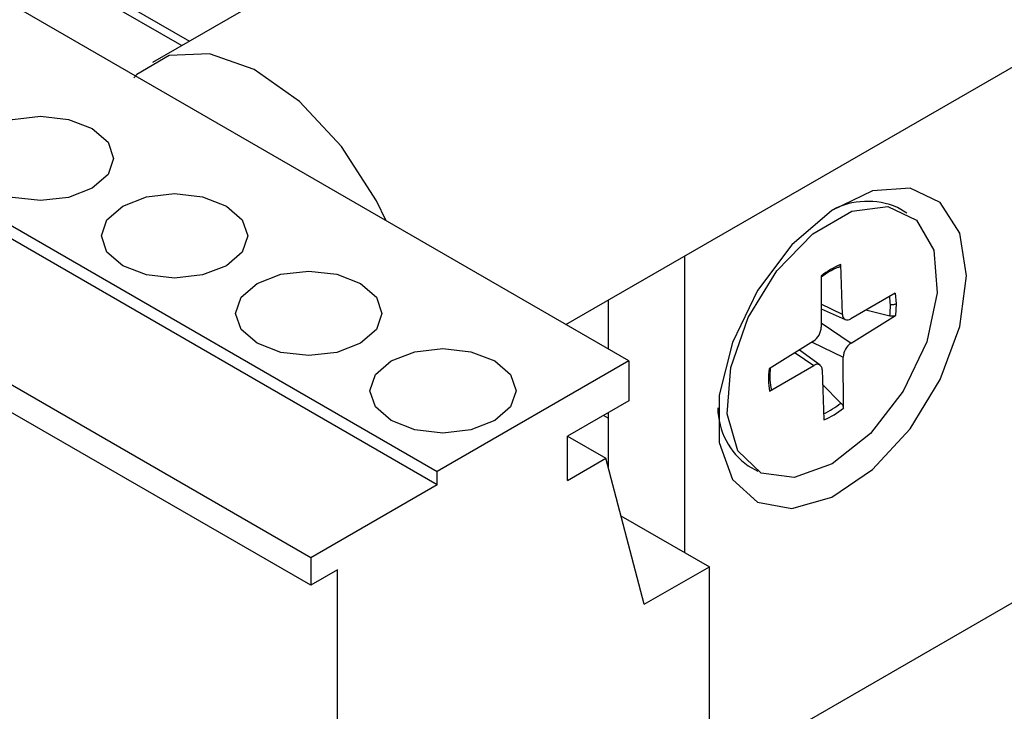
# Model space of a CAD drawing. Header units: millimetres. Extents: x 0 to 420, y 0 to 297.
# Tile 70 of 138: x 89.84 to 91.65, y 50.96 to 52.23. Entities that reach past the tile are written whole.
import ezdxf

# ---------------------------------------------------------------- set-up
doc = ezdxf.new("R2010")
doc.units = ezdxf.units.MM

msp = doc.modelspace()

# ---------------------------------------------------------------- linework, layer by layer
at = {"color": 1, "linetype": 'Continuous', "lineweight": 25}
for p, q in [((87.3985, 53.7803), (90.1505, 52.1915)), ((87.3943, 53.7663), (90.1364, 52.1834)), ((91.3551, 51.6873), (91.3159, 51.7062)), ((91.3159, 51.6717), (91.3711, 51.6346)), ((91.2991, 51.6365), (91.3565, 51.6087)), ((91.2675, 51.6167), (91.3022, 51.5932)), ((90.9228, 51.4961), (90.9141, 51.5011))]:
    msp.add_line(p, q, dxfattribs=at)
at = {"color": 7, "linetype": 'Continuous', "lineweight": 25}
for p, q in [((91.5604, 53.0054), (90.0823, 52.1521)), ((90.9611, 51.6017), (88.9812, 52.7447)), ((88.6276, 52.5406), (90.6075, 51.3976)), ((90.6075, 51.3731), (88.6276, 52.5161)), ((90.3742, 51.2384), (88.3943, 52.3813)), ((90.3742, 51.1877), (88.3943, 52.3307)), ((90.845, 51.6687), (91.9604, 52.3126)), ((91.4737, 51.8744), (91.4563, 51.8845)), ((91.0642, 51.2482), (91.0642, 51.7953)), ((91.3551, 51.6873), (91.3517, 51.7798)), ((91.3158, 51.7582), (91.3159, 51.6638)), ((91.452, 51.7266), (91.3702, 51.6793)), ((91.452, 51.7266), (91.4538, 51.707)), ((90.9228, 51.7136), (90.9228, 51.6238)), ((91.4538, 51.707), (91.4528, 51.6856)), ((91.3159, 51.6975), (91.3602, 51.6779)), ((91.4423, 51.6843), (91.3979, 51.6953)), ((91.3711, 51.6346), (91.4528, 51.6856)), ((91.3014, 51.6379), (91.2196, 51.5869)), ((91.3136, 51.5939), (91.2755, 51.6217)), ((90.9611, 51.6017), (90.6075, 51.3976)), ((90.9611, 51.6017), (90.9611, 51.5282)), ((91.3566, 51.5143), (91.3565, 51.6087)), ((91.2204, 51.5459), (91.3022, 51.5932)), ((91.3174, 51.5852), (91.3207, 51.4927)), ((91.3184, 51.5579), (91.3522, 51.5239)), ((90.9611, 51.5282), (90.8479, 51.4629)), ((90.9228, 51.5061), (90.9228, 51.4062)), ((90.8479, 51.3812), (90.8479, 51.4629)), ((90.8479, 51.4629), (90.9187, 51.422)), ((90.8479, 51.3812), (90.9187, 51.422)), ((90.9894, 51.1526), (90.9187, 51.422)), ((92.1331, 51.424), (91.1928, 50.8811)), ((90.6075, 51.3731), (90.6075, 51.3976)), ((91.1813, 51.4082), (91.1987, 51.3981)), ((90.6075, 51.3731), (90.3742, 51.2384)), ((90.9464, 51.3161), (91.1096, 51.222)), ((90.3742, 51.2384), (90.3742, 51.1877)), ((90.4237, 51.2163), (90.3742, 51.1877)), ((90.4237, 50.3157), (90.4237, 51.2163)), ((90.9894, 51.1526), (91.1096, 51.222)), ((91.1096, 50.8137), (91.1096, 51.222))]:
    msp.add_line(p, q, dxfattribs=at)
at = {"color": 7, "linetype": 'Continuous', "lineweight": 25, "flags": 128}
for points in [[(90.4312, 51.9973), (90.3537, 52.0804), (90.2699, 52.1391), (90.1872, 52.1682), (90.1129, 52.1651), (90.0536, 52.13), (90.0478, 52.1237)], [(89.7802, 51.9201), (89.7509, 51.9454), (89.7407, 51.9752), (89.7509, 52.005), (89.7802, 52.0303), (89.824, 52.0472), (89.8757, 52.0531), (89.9273, 52.0472), (89.9711, 52.0303), (90.0004, 52.005), (90.0107, 51.9752), (90.0004, 51.9454), (89.9711, 51.9201), (89.9273, 51.9032), (89.8757, 51.8973), (89.824, 51.9032), (89.7802, 51.9201)], [(90.5136, 51.86), (90.4955, 51.8972), (90.4312, 51.9973)], [(90.0277, 51.7772), (89.9984, 51.8025), (89.9882, 51.8323), (89.9984, 51.8621), (90.0277, 51.8874), (90.0715, 51.9043), (90.1232, 51.9102), (90.1748, 51.9043), (90.2186, 51.8874), (90.2479, 51.8621), (90.2582, 51.8323), (90.2479, 51.8025), (90.2186, 51.7772), (90.1748, 51.7603), (90.1232, 51.7544), (90.0715, 51.7603), (90.0277, 51.7772)], [(91.5839, 51.7586), (91.5715, 51.8376), (91.5355, 51.8936), (91.4798, 51.9206), (91.4106, 51.9157), (91.3352, 51.8794), (91.2618, 51.8156), (91.1985, 51.7313), (91.152, 51.6355), (91.1275, 51.5387), (91.1275, 51.4514), (91.152, 51.3829), (91.1985, 51.3408), (91.2618, 51.3296), (91.3352, 51.3505), (91.4106, 51.4012), (91.4798, 51.4763), (91.5355, 51.5676), (91.5715, 51.6652), (91.5839, 51.7586)], [(91.3362, 51.4117), (91.266, 51.3863), (91.2052, 51.3947), (91.1622, 51.4357), (91.1426, 51.5038), (91.1492, 51.5897), (91.181, 51.682), (91.2339, 51.7681), (91.3005, 51.8363), (91.372, 51.8776), (91.4386, 51.8863), (91.4914, 51.8612), (91.5233, 51.8057), (91.5298, 51.7273), (91.5103, 51.6366), (91.4672, 51.5459), (91.4065, 51.4674), (91.3362, 51.4117)], [(90.2752, 51.6343), (90.2459, 51.6596), (90.2356, 51.6894), (90.2459, 51.7193), (90.2752, 51.7446), (90.319, 51.7614), (90.3706, 51.7674), (90.4223, 51.7614), (90.4661, 51.7446), (90.4954, 51.7193), (90.5056, 51.6894), (90.4954, 51.6596), (90.4661, 51.6343), (90.4223, 51.6174), (90.3706, 51.6115), (90.319, 51.6174), (90.2752, 51.6343)], [(90.5227, 51.4915), (90.4934, 51.5167), (90.4831, 51.5466), (90.4934, 51.5764), (90.5227, 51.6017), (90.5665, 51.6186), (90.6181, 51.6245), (90.6698, 51.6186), (90.7136, 51.6017), (90.7429, 51.5764), (90.7531, 51.5466), (90.7429, 51.5167), (90.7136, 51.4915), (90.6698, 51.4746), (90.6181, 51.4686), (90.5665, 51.4746), (90.5227, 51.4915)]]:
    msp.add_lwpolyline(points, dxfattribs=at)
at = {"color": 7, "linetype": 'Continuous', "lineweight": 25}
for centre, radius, start, end in [((91.4009, 51.7564), 0.1396, 66.6226, 117.8474), ((91.4162, 51.632), 0.1612, 113.5673, 128.4863), ((91.4067, 51.6367), 0.15, 113.168, 127.259), ((91.282, 51.7028), 0.1614, 353.3978, 0.9043), ((91.3643, 51.6864), 0.00928, 174.3232, 309.8252), ((91.2828, 51.6654), 0.0332, 304.0523, 357.3347), ((91.3896, 51.6071), 0.0332, 124.0523, 177.3347), ((91.3701, 51.5691), 0.1515, 173.2742, 188.8281), ((91.3799, 51.5743), 0.1588, 175.0063, 180.9341), ((91.3082, 51.5861), 0.00928, 354.3232, 129.8252), ((91.3475, 51.5736), 0.1264, 180.8657, 189.7002), ((91.2586, 51.5171), 0.1336, 180.9172, 234.6236), ((91.2563, 51.6405), 0.1612, 293.5673, 308.4863)]:
    msp.add_arc(centre, radius, start, end, dxfattribs=at)
at = {"color": 1, "linetype": 'Continuous', "lineweight": 25}
for centre, radius, start, end in [((91.3132, 51.7032), 0.1301, 0.9437, 7.8037), ((91.2553, 51.6446), 0.1548, 294.8218, 308.7622)]:
    msp.add_arc(centre, radius, start, end, dxfattribs=at)
at = {"color": 7, "linetype": 'Continuous', "lineweight": 25}
for points, knots in [([(91.3476, 51.7746), (91.3484, 51.7747), (91.3498, 51.7749), (91.3512, 51.7765), (91.3517, 51.7783), (91.3517, 51.7795), (91.3517, 51.7798)], [0, 0, 0, 0, 0.2980033, 0.5959109, 0.8965185, 1, 1, 1, 1]), ([(91.4538, 51.707), (91.4531, 51.7066), (91.4517, 51.7059), (91.449, 51.7052), (91.4461, 51.705), (91.4442, 51.7053), (91.4433, 51.7054)], [0, 0, 0, 0, 0.2451199, 0.4999795, 0.7548501, 1, 1, 1, 1]), ([(91.4528, 51.6856), (91.4519, 51.6852), (91.4501, 51.6843), (91.4467, 51.6838), (91.444, 51.6839), (91.4426, 51.6842), (91.4423, 51.6843)], [0, 0, 0, 0, 0.306562, 0.61329, 0.915886, 1, 1, 1, 1]), ([(91.2229, 51.5523), (91.2231, 51.5517), (91.2236, 51.5506), (91.2233, 51.5488), (91.2223, 51.5471), (91.221, 51.5463), (91.2204, 51.5459)], [0, 0, 0, 0, 0.24776, 0.49951, 0.747647, 1, 1, 1, 1]), ([(91.3522, 51.5239), (91.3529, 51.5232), (91.3541, 51.5218), (91.3555, 51.5193), (91.3564, 51.5167), (91.3565, 51.5151), (91.3566, 51.5143)], [0, 0, 0, 0, 0.24776, 0.49951, 0.747647, 1, 1, 1, 1])]:
    msp.add_open_spline(points, degree=3, knots=knots, dxfattribs=at)

doc.saveas('drawing.dxf')
